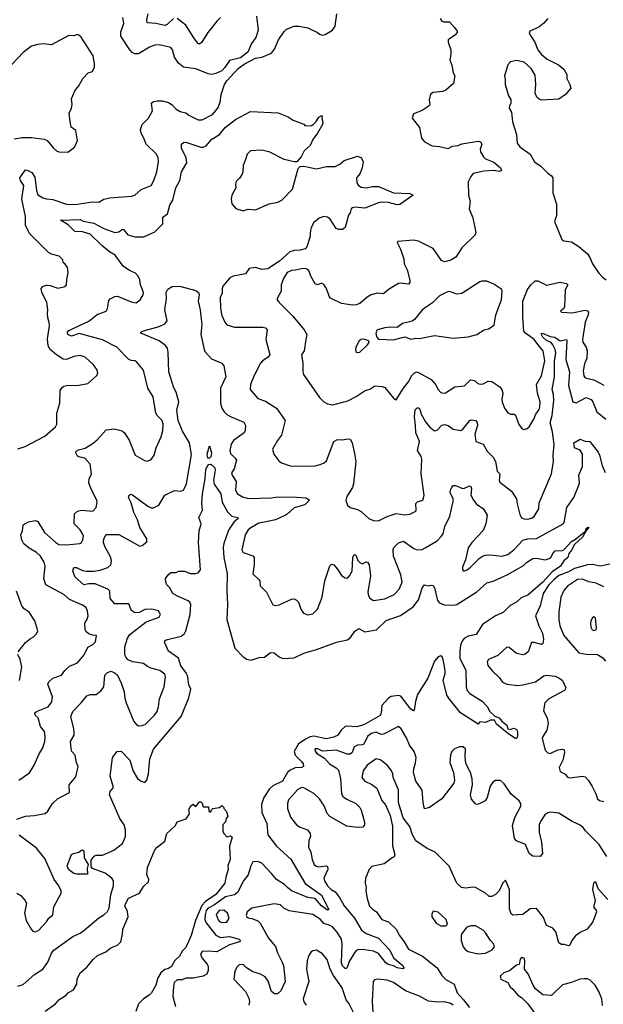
# Model space of a CAD drawing. Extents: x 2293139 to 2515392, y 824115 to 1006937.
# Tile 220 of 256: x 2345239 to 2349932, y 960392 to 968307. Entities that reach past the tile are written whole.
import ezdxf

# ---------------------------------------------------------------- set-up
doc = ezdxf.new("R2010")
doc.units = 0

msp = doc.modelspace()

# ---------------------------------------------------------------- linework, layer by layer
at = {"layer": '0CON10XD'}
for points in [[(2345225, 964856.7), (2345283.3, 964875), (2345442, 964958), (2345527.3, 965032.7), (2345536.7, 965055), (2345538.7, 965145), (2345561.2, 965225), (2345565.6, 965325), (2345580.8, 965349.2), (2345595, 965361.4), (2345615, 965367.5), (2345715, 965370), (2345787.1, 965382.9), (2345856.7, 965445), (2345866.1, 965463.9), (2345861.2, 965491.2), (2345830.8, 965535), (2345765, 965593.1), (2345725, 965606.7), (2345675, 965598.2), (2345615, 965576.5), (2345587.8, 965577.8), (2345535, 965612.5), (2345485, 965656.5), (2345466.9, 965685), (2345461.5, 965741.5), (2345478.2, 965845), (2345475, 965872.5), (2345465, 965910), (2345461.4, 965945), (2345465.8, 965975), (2345456.2, 966035), (2345416.7, 966115), (2345412.5, 966145), (2345426.4, 966163.6), (2345457.7, 966172.3), (2345485, 966170), (2345545, 966148.1), (2345605, 966161.2), (2345616, 966175), (2345616.7, 966215), (2345630, 966275), (2345622.5, 966315), (2345605, 966342.5), (2345587.5, 966355), (2345585, 966377.5), (2345557.5, 966405), (2345495, 966422), (2345471.2, 966435), (2345317.2, 966587.2), (2345285.8, 966655), (2345284.4, 966725), (2345255.2, 966865), (2345272.3, 966975), (2345244.5, 967015), (2345240, 967035), (2345285, 967098.7), (2345298.4, 967098.4), (2345337.7, 967077.7), (2345360.3, 967040.3), (2345373.8, 966936.2), (2345382, 966902), (2345425, 966874.5), (2345455, 966865.6), (2345505, 966861.9), (2345615, 966824.4), (2345685, 966821.8), (2345825, 966841.5), (2345875, 966840.6), (2345915, 966863.1), (2345965, 966875.6), (2346139.2, 966889.2), (2346165, 966897.5), (2346215, 966942.2), (2346295, 966974.2), (2346316.9, 967015), (2346341.4, 967085), (2346354.1, 967165.9), (2346352.5, 967195), (2346339.2, 967225), (2346255.6, 967305), (2346238.2, 967355), (2346215.5, 967395), (2346211.5, 967425), (2346224.7, 967465.3), (2346275, 967515.7), (2346305.6, 967575), (2346299.6, 967635), (2346315, 967648.2), (2346343.2, 967653.2), (2346385, 967654.3), (2346435, 967640), (2346465, 967621.2), (2346498.3, 967588.3), (2346530, 967570), (2346575, 967558.8), (2346598.8, 967538.8), (2346675, 967502.5), (2346705, 967500.8), (2346788.6, 967545), (2346833.5, 967595), (2346851.2, 967645), (2346859.5, 967705), (2346884.6, 967785.4), (2346903.9, 967816.1), (2346996.9, 967913.1), (2347045, 967950), (2347135, 967996.2), (2347185, 968006), (2347265, 968038), (2347289.1, 968070.9), (2347318.8, 968145), (2347365, 968211.9), (2347385, 968229.5), (2347445, 968255.5), (2347485, 968255.5), (2347555, 968241.4), (2347633.3, 968205), (2347650.9, 968190.9), (2347675, 968182), (2347695, 968188), (2347755, 968221.2), (2347776.2, 968255), (2347790, 968355)], [(2346475, 968316.9), (2346425, 968267.1), (2346405, 968260), (2346335, 968277.1), (2346270.3, 968280.3), (2346264.3, 968285), (2346261.9, 968305), (2346273.1, 968355)], [(2347143.1, 968335), (2347156.3, 968223.7), (2347137.8, 968162.2), (2347104, 968115), (2347074, 968045), (2347015, 968000.8), (2346925, 967978.8), (2346887.9, 967922.1), (2346863.3, 967896.7), (2346816.9, 967873.1), (2346785, 967867.3), (2346755, 967872.7), (2346655, 967912.5), (2346557.5, 967925), (2346515, 967958.2), (2346484.8, 968004.8), (2346468.9, 968065), (2346455, 968082.5), (2346363.7, 968103.7), (2346325, 968101.8), (2346283.7, 968086.3), (2346195, 968032.7), (2346165, 968033.5), (2346143.6, 968043.6), (2346123.5, 968065), (2346052.2, 968175), (2346050.9, 968209.1), (2346076.4, 968275), (2346067.5, 968325)], [(2346855, 968323.8), (2346824.4, 968295.6), (2346776.9, 968233.1), (2346750.8, 968205), (2346703.8, 968125), (2346685, 968108.8), (2346673.8, 968115), (2346643.7, 968153.7), (2346575, 968263.1), (2346505, 968315.5)], [(2348621.2, 968315), (2348633.8, 968295), (2348648.3, 968288.3), (2348695, 968288.6), (2348736.2, 968245), (2348755.5, 968215.5), (2348756.9, 968203.1), (2348738.6, 968181.4), (2348683.3, 968145), (2348683.8, 968125), (2348706.2, 968065), (2348707, 968027), (2348696.7, 967985), (2348715, 967940), (2348725, 967880), (2348737.5, 967855), (2348726.7, 967795), (2348665, 967740), (2348641.7, 967728.3), (2348565, 967721.2), (2348542, 967708), (2348533, 967663), (2348537.5, 967625), (2348532.5, 967615), (2348475, 967576.7), (2348405, 967550), (2348393.8, 967515), (2348455, 967438.8), (2348470, 967355), (2348495, 967323.8), (2348555, 967294), (2348615, 967287.5), (2348685, 967270), (2348720.6, 967289.4), (2348765, 967295.6), (2348795, 967308.2), (2348925, 967330), (2348943.3, 967325), (2348954, 967305), (2348942.9, 967265), (2348945.8, 967245), (2348967.5, 967205), (2348985, 967189.4), (2349051.2, 967161.2), (2349105.4, 967115.4), (2349113.8, 967095), (2349095, 967087.1), (2349055, 967094), (2348971.4, 967088.6), (2348885, 967069.1), (2348865.5, 967045), (2348845.6, 967004.4), (2348848.6, 966895), (2348862, 966845), (2348853.8, 966785), (2348884, 966715), (2348906.2, 966595), (2348902.3, 966577.7), (2348795, 966473.3), (2348745, 966398.8), (2348705.5, 966374.5), (2348655, 966360.8), (2348630.9, 966370.9), (2348565, 966468), (2348446.6, 966526.6), (2348405, 966534), (2348280, 966525), (2348273.3, 966515), (2348302.3, 966462.3), (2348327.5, 966385), (2348330.8, 966345), (2348355.8, 966295), (2348375.9, 966214.1), (2348375.8, 966194.2), (2348365, 966181.2), (2348301.1, 966188.9), (2348284.5, 966185.5), (2348205, 966138.8), (2348165, 966103.8), (2348115, 966109.4), (2348065.4, 966094.6), (2348032.4, 966077.6), (2347974.3, 966025), (2347945.7, 966014.3), (2347915, 966011.8), (2347825.7, 966025.7), (2347739.5, 966069.5), (2347726.9, 966085), (2347705.7, 966145.7), (2347685, 966177.5), (2347665, 966190), (2347635, 966176), (2347615, 966184), (2347580.8, 966245), (2347568, 966285), (2347555, 966298.6), (2347535, 966305.6), (2347505.6, 966304.4), (2347458, 966292), (2347425, 966291.9), (2347388.8, 966275), (2347359.4, 966225), (2347342.5, 966175), (2347342, 966125), (2347310, 966065), (2347310, 966055), (2347322.5, 966035), (2347434.4, 965924.4), (2347525.6, 965815), (2347548.6, 965775), (2347540.8, 965735), (2347526.7, 965645), (2347506, 965614), (2347517.1, 965545), (2347515.8, 965475.8), (2347520.8, 965455), (2347650.9, 965270.9), (2347685.8, 965235.8), (2347715, 965218.8), (2347758.3, 965211.7), (2347876.4, 965243.6), (2347945, 965278), (2348017.5, 965325), (2348055, 965336.7), (2348095, 965363.3), (2348155, 965358.6), (2348175, 965350.6), (2348245, 965263.8), (2348265, 965250), (2348324.2, 965345.8), (2348364.4, 965395), (2348392.4, 965447.6), (2348415, 965467.8), (2348435, 965475.5), (2348547.8, 965415), (2348583.3, 965375), (2348603.8, 965333.8), (2348625, 965311.2), (2348645, 965304), (2348662.3, 965307.7), (2348737.5, 965355), (2348815, 965364.2), (2348865, 965412), (2348895, 965406.2), (2348923, 965383), (2348945, 965375.8), (2348965, 965379.2), (2349005, 965401.4), (2349035, 965399.2), (2349099.2, 965355), (2349115.4, 965335.4), (2349123.6, 965305), (2349116.9, 965255), (2349120, 965235), (2349138.8, 965185), (2349165, 965147.5), (2349185, 965136.7), (2349215, 965136.7), (2349225, 965127.5), (2349252.8, 965052.8), (2349278.3, 965018.3), (2349295, 965012.5), (2349320.3, 965019.7), (2349336.6, 965033.4), (2349374.4, 965095), (2349388.6, 965135), (2349415, 965173.8), (2349421.5, 965195), (2349424.5, 965235), (2349403.3, 965303.3), (2349396.1, 965373.9), (2349435.9, 965445), (2349461.5, 965565), (2349448.2, 965645), (2349404.2, 965695), (2349375, 965737.1), (2349305.7, 965785.7), (2349294.2, 965804.2), (2349285.2, 965914.8), (2349286.2, 966045), (2349323.4, 966136.6), (2349349.4, 966175), (2349385, 966208.8), (2349405, 966208.6), (2349475, 966172.4), (2349585, 966196.9), (2349636.6, 966186.6), (2349647.5, 966175), (2349625.7, 966135), (2349619.1, 966000.9), (2349614.2, 965985.8), (2349587.5, 965965), (2349597, 965957), (2349685, 965951.5), (2349782.4, 965972.4), (2349805, 965966), (2349812.5, 965955), (2349810.6, 965935), (2349786.9, 965875), (2349765.5, 965735), (2349767.3, 965715), (2349794.2, 965674.2), (2349801.8, 965645), (2349799.2, 965585), (2349781.5, 965541.5)], [(2349486, 968315), (2349455, 968278), (2349414.4, 968245.6), (2349342.5, 968215), (2349336.7, 968195), (2349381.2, 968125), (2349406.2, 968065), (2349435, 968026.7), (2349480.3, 967990.3), (2349572.5, 967945), (2349615, 967910), (2349637.5, 967865), (2349640, 967835), (2349663.3, 967785), (2349670, 967755), (2349627.5, 967705), (2349575, 967667.5), (2349435, 967660), (2349415, 967666.7), (2349396.2, 967685), (2349383.8, 967715), (2349388.8, 967785), (2349385, 967860), (2349351.2, 967915), (2349295, 967966.2), (2349235, 967978.8), (2349185, 967968), (2349165, 967942.5), (2349136.2, 967855), (2349143.8, 967825), (2349143.8, 967785), (2349170, 967695), (2349188.8, 967665), (2349188, 967632)], [(2345625, 967242.5), (2345679.3, 967280.7), (2345702.5, 967335), (2345690, 967415), (2345651.7, 967441.7), (2345644, 967485), (2345637.5, 967555), (2345655.8, 967595), (2345660.8, 967625), (2345655, 967670), (2345683.3, 967735), (2345713.3, 967775), (2345745.7, 967834.3), (2345789.3, 967880.7), (2345825, 967890), (2345840.8, 967925), (2345841.4, 967955), (2345828.6, 968015), (2345733.8, 968165), (2345715, 968183.3), (2345703, 968187), (2345673, 968177), (2345635, 968178.8), (2345495.5, 968104.5), (2345431.7, 968111.7), (2345385, 968107.5), (2345335, 968094.4), (2345268.1, 968041.9), (2345136.8, 967903.2)], [(2349188, 967632), (2349176.7, 967615), (2349173.8, 967595), (2349193.8, 967563.8), (2349202.9, 967485), (2349234.3, 967384.3), (2349240, 967315), (2349262, 967285), (2349345, 967225.6), (2349380, 967165), (2349429.6, 967129.6), (2349485, 967072.5), (2349515, 967052), (2349525.5, 967035.5), (2349526, 966915), (2349556.2, 966825), (2349556.1, 966733.9), (2349538.8, 966685), (2349599.5, 966539.5), (2349615, 966528), (2349675, 966520), (2349734.1, 966484.1), (2349805, 966424.2), (2349825, 966396.2), (2349845.6, 966345), (2349895, 966269.2), (2349925, 966235.7), (2349955, 966215.7)], [(2346784.5, 967345), (2346845, 967383.6), (2346889.9, 967440.1), (2346975, 967504.5), (2347095, 967568.8), (2347318, 967558), (2347397, 967527), (2347438, 967498), (2347525, 967467.5), (2347535, 967452.5), (2347585, 967457.5), (2347600, 967465), (2347623, 967487), (2347645, 967522.5), (2347667.5, 967537.5), (2347672.5, 967525), (2347667.5, 967512.5), (2347676.4, 967483.6), (2347673.3, 967465), (2347634.2, 967395), (2347595, 967343.8), (2347574.4, 967295), (2347527.2, 967252.8), (2347501.2, 967205), (2347466.7, 967163.3), (2347445, 967163.3), (2347365, 967184), (2347244.4, 967244.4), (2347183.2, 967256.8), (2347095, 967252.9), (2347067.5, 967225), (2347054.1, 967184.1), (2347036, 967135), (2347034.2, 967085), (2347027.5, 967065), (2347007.3, 967032.7), (2346980, 967005), (2346973.3, 966985), (2346976.7, 966955), (2346944.1, 966895.9), (2346940, 966865), (2346945, 966827.5), (2346978.3, 966788.3), (2347035, 966771.2), (2347075, 966783.8), (2347135, 966778.1), (2347245, 966825.5), (2347315, 966840.5), (2347348, 966855), (2347433.8, 966945), (2347478.3, 967111.7), (2347493.6, 967126.4), (2347525, 967128.6), (2347625, 967108.9), (2347705, 967126.9), (2347775, 967125.8), (2347814.3, 967145.7), (2347847.5, 967175), (2347955, 967210), (2347986.4, 967196.4), (2348000, 967165), (2347992.5, 967115), (2347977, 967073), (2347965, 967057.5), (2347947.5, 967035), (2347950, 966995), (2347962.5, 966975), (2347985, 966959.2), (2348024.2, 966955.8), (2348075, 966967.1), (2348125, 966964.5), (2348243.6, 966913.6), (2348375, 966909.2), (2348402.5, 966895), (2348295, 966820), (2348275, 966817.9), (2348203.7, 966836.3), (2348151.1, 966838.9), (2348125, 966834.3), (2348015, 966791.5), (2347935, 966800), (2347914.4, 966795.6), (2347903.8, 966785), (2347896.7, 966755), (2347882.5, 966735), (2347856.2, 966635), (2347835, 966621.2), (2347805, 966620.6), (2347785, 966628.9), (2347735, 966704.3), (2347715, 966718.1), (2347685, 966724.3), (2347647.6, 966712.4), (2347604.6, 966675.4), (2347583.4, 966636.6), (2347576.2, 966613.8), (2347573.1, 966555), (2347547.9, 966482.1), (2347535, 966464.3), (2347495, 966453.3), (2347445, 966452.5), (2347409.9, 966440.1), (2347329.1, 966365), (2347235, 966304.2), (2347187.4, 966297.4), (2347135, 966315.3), (2347085, 966306.4), (2347056, 966265), (2346955, 966244.6), (2346928.1, 966231.9), (2346873.5, 966165), (2346866.7, 966145), (2346866.7, 966105), (2346850, 966075), (2346853.1, 965985), (2346865, 965930), (2346889.2, 965875), (2346905, 965853.8), (2346965, 965834.4), (2347195, 965835.5), (2347215, 965829.2), (2347228, 965815), (2347218.2, 965735), (2347250.6, 965615), (2347235.8, 965595), (2347190.6, 965565), (2347174.1, 965545.9), (2347125, 965446.7), (2347096, 965375), (2347091.2, 965335), (2347152.7, 965262.7), (2347215, 965240), (2347303.8, 965183.8), (2347374.2, 965085), (2347343.9, 964966.1), (2347312.5, 964925), (2347272.5, 964855), (2347282.5, 964815), (2347321.7, 964761.7), (2347344.4, 964744.4), (2347415, 964720.8), (2347605, 964718.1), (2347655, 964731.9), (2347686.2, 964745), (2347705, 964762), (2347764.5, 964915), (2347795, 964933.3), (2347835, 964928.5), (2347875, 964937.5), (2347895.7, 964935.7), (2347912, 964905), (2347930.9, 964820.9), (2347943.3, 964755), (2347924.4, 964575), (2347915, 964546.2), (2347868.6, 964475), (2347861.4, 964441.4), (2347874.4, 964404.4), (2347895.8, 964385.8), (2347955, 964369.4), (2347985, 964352.9), (2348047, 964297), (2348085, 964280), (2348125, 964279.2), (2348195, 964314.4), (2348265, 964337.5), (2348335, 964325.6), (2348375, 964331.4), (2348423.3, 964355), (2348427.5, 964365), (2348423.6, 964416.4), (2348438.6, 964431.4), (2348480, 964445), (2348492.7, 964485), (2348468.2, 964655), (2348472.1, 964775), (2348467.1, 964795), (2348438.2, 964845), (2348452.7, 964915), (2348435, 964962.2), (2348424.1, 964985), (2348422.9, 965045), (2348412.4, 965115), (2348419.7, 965170.3), (2348435, 965188), (2348445, 965188), (2348456.4, 965176.4), (2348467.8, 965135), (2348502.5, 965075), (2348535, 965033.1), (2348575, 965002.5), (2348595, 965006.2), (2348633.1, 965046.9), (2348655, 965053.1), (2348685, 965044.4), (2348725, 965014.5), (2348785, 965003.5), (2348805, 965016.9), (2348859.2, 965085), (2348875, 965091.1), (2348905, 965084), (2348917.5, 965067.5), (2348920.5, 965045), (2348899.6, 964975), (2348907.3, 964917.3), (2348965.4, 964895.4), (2348997.6, 964837.6), (2349045, 964791.4), (2349065.4, 964755), (2349078.9, 964678.9), (2349099.2, 964655), (2349094.3, 964605), (2349098.8, 964588.8), (2349195, 964515.8), (2349234, 964455), (2349240, 964415), (2349259.5, 964329.5), (2349272.9, 964302.9), (2349295, 964294), (2349325, 964292.5), (2349355, 964300), (2349375, 964313.8), (2349414.3, 964375), (2349415.6, 964424.4), (2349514.5, 964655.5), (2349531.1, 964755), (2349528.5, 964805), (2349536.9, 964893.1), (2349524, 964995), (2349504.2, 965065), (2349520.3, 965125), (2349535.2, 965245), (2349532.1, 965295), (2349520, 965335), (2349540.7, 965435), (2349540.2, 965565), (2349549.5, 965625), (2349545.2, 965655.2), (2349525.8, 965694.2), (2349511.5, 965711.5), (2349475, 965728.2), (2349445, 965754.6), (2349434.6, 965775.4), (2349435.9, 965784.1), (2349443.2, 965786.8), (2349505, 965760.9), (2349542.5, 965755), (2349585, 965726.2), (2349635, 965735.6), (2349638.5, 965728.5), (2349629.6, 965575), (2349659.3, 965475), (2349651, 965365), (2349687.5, 965235), (2349715, 965225.6), (2349795, 965270.5), (2349835, 965254.4), (2349848.5, 965235), (2349879.5, 965155), (2349951.5, 965095)], [(2345195, 967348.8), (2345259.5, 967360.5), (2345335, 967360), (2345435, 967345.8), (2345460, 967335), (2345507.3, 967277.3), (2345535, 967253.8), (2345555, 967243.8), (2345625, 967242.5)], [(2345233.3, 962195), (2345318.3, 962251.7), (2345355.3, 962314.7), (2345395.4, 962404.6), (2345422.2, 962447.8), (2345440, 962505), (2345444.5, 962545), (2345437.1, 962585), (2345405, 962625.8), (2345387.9, 962695), (2345364.2, 962715), (2345361.4, 962735), (2345373.3, 962746.7), (2345468, 962782), (2345496.6, 962823.4), (2345502, 962865), (2345464, 962965), (2345473.8, 962985), (2345506.7, 963015), (2345575, 963038), (2345602.5, 963075), (2345640.3, 963109.7), (2345705, 963136.7), (2345758.7, 963201.3), (2345786.5, 963263.5), (2345826.7, 963285), (2345848.8, 963305), (2345856.4, 963356.4), (2345825, 963358.8), (2345795, 963370.8), (2345774.2, 963385), (2345764.5, 963404.5), (2345763.3, 963455), (2345782.6, 963487.4), (2345789.4, 963515), (2345785, 963552.5), (2345772.6, 963582.6), (2345745, 963601.1), (2345640, 963645), (2345595, 963685.6), (2345450, 963765), (2345431.8, 963815), (2345443.8, 963915), (2345434.7, 963945), (2345405, 963994.5), (2345375, 964023.1), (2345315, 964057.9), (2345273.5, 964093.5), (2345256.9, 964125), (2345248.8, 964165), (2345261.2, 964198.8), (2345266.7, 964245), (2345309.1, 964270.9), (2345365, 964281.1), (2345385, 964272), (2345438.9, 964185), (2345529.2, 964105), (2345555, 964088.9), (2345615, 964085.5), (2345723, 964097), (2345735.5, 964104.5), (2345745.8, 964125), (2345751.9, 964155), (2345744.4, 964175), (2345725.4, 964205.4), (2345675.7, 964255), (2345680, 964335), (2345705, 964355.7), (2345735, 964364.2), (2345827.5, 964355), (2345853.8, 964385), (2345862, 964425), (2345859.2, 964445), (2345813.7, 964533.7), (2345795.6, 964585), (2345798.2, 964615), (2345816.9, 964655), (2345806.5, 964735), (2345762.8, 964782.8), (2345725, 964788.9), (2345705, 964799.2), (2345690, 964825), (2345692.6, 964837.4), (2345710.5, 964849.5), (2345766.4, 964863.6), (2345821.4, 964898.6), (2345860.9, 964929.1), (2345935, 965008.8), (2345998.8, 965018.8), (2346061.7, 965001.7), (2346082, 964985), (2346118, 964928), (2346167.3, 964807.3), (2346242.7, 964762.7), (2346265, 964758.8), (2346285, 964766.7), (2346301.7, 964778.3), (2346320, 964805), (2346337.5, 964865), (2346377.6, 964952.4), (2346390, 965005), (2346392.2, 965055), (2346385.4, 965085.4), (2346345, 965125.7), (2346335, 965143.8), (2346313.3, 965275), (2346268.9, 965345), (2346235, 965490), (2346181.2, 965555), (2346165, 965565.7), (2346135, 965568.5), (2346115, 965578.2), (2346020.8, 965675), (2345905, 965733.5), (2345716.6, 965783.4), (2345655, 965763.3), (2345626.2, 965775), (2345622.2, 965795), (2345635, 965807.8), (2345795, 965883.5), (2345862.2, 965937.8), (2345935.5, 965964.5), (2345946, 965985), (2345955, 966050), (2345967.5, 966062.5), (2346005, 966080.6), (2346025, 966083.3), (2346135, 966039.2), (2346175, 966030.8), (2346208, 966055), (2346230.8, 966095), (2346234.2, 966115), (2346210, 966175), (2346204.3, 966215), (2346192, 966245), (2346169.2, 966269.2), (2346120.6, 966290.6), (2346070.6, 966325), (2346005.7, 966415), (2345961.6, 966441.6), (2345900.5, 966490.5), (2345805, 966581.6), (2345745, 966602.7), (2345683.6, 966603.6), (2345628.2, 966658.2), (2345566, 966695), (2345725, 966701.4), (2345748.1, 966688.1), (2345835, 966670.9), (2345915, 966626.9), (2346004.2, 966595.8), (2346035, 966601.4), (2346065, 966622.5), (2346075, 966619.2), (2346107.3, 966577.3), (2346165, 966560), (2346238.3, 966561.7), (2346325, 966600.4), (2346390.5, 966665), (2346390, 966720), (2346426.4, 966745), (2346446.4, 966815), (2346470.4, 966855), (2346494.5, 966955), (2346526.7, 967015), (2346539.6, 967085), (2346582.9, 967155), (2346578.8, 967195), (2346539.2, 967275), (2346540, 967305), (2346555, 967318.6), (2346575, 967321.4), (2346695, 967283.2), (2346715, 967282.1), (2346737.1, 967292.9), (2346784.5, 967345)], [(2348245, 965734), (2348335, 965756.2), (2348385, 965738.8), (2348424, 965746), (2348455, 965744.2), (2348575, 965769.2), (2348725, 965746), (2348845, 965756.2), (2348915, 965776.7), (2348975, 965812.5), (2349008.3, 965821.7), (2349055, 965852.5), (2349068, 965935), (2349112, 966055), (2349120, 966125), (2349115, 966137.5), (2349050.5, 966180.5), (2348995, 966203.8), (2348955, 966205.8), (2348939.7, 966200.3), (2348795.3, 966104.7), (2348755, 966100.4), (2348695, 966121.4), (2348673.2, 966116.8), (2348614.2, 966085.8), (2348559.1, 966030.9), (2348495, 965988), (2348471.7, 965968.3), (2348415, 965896.7), (2348395.9, 965884.1), (2348316.1, 965863.9), (2348275, 965833.3), (2348215, 965836.2), (2348175, 965830.8), (2348117.5, 965815), (2348107.5, 965805), (2348102.5, 965785), (2348110, 965755), (2348125, 965740), (2348245, 965734)], [(2345775, 963873.1), (2345835, 963873.9), (2345885, 963882.9), (2345946.4, 963903.6), (2345970.9, 963925), (2345977.1, 963955), (2345971.8, 963985), (2345922.7, 964072.7), (2345912.1, 964105), (2345914.5, 964135), (2345935, 964169.2), (2346035, 964167.8), (2346205, 964076), (2346225, 964080), (2346260.7, 964109.3), (2346260, 964135), (2346204.5, 964225), (2346187, 964287), (2346158.1, 964345), (2346135, 964422.5), (2346114, 964465), (2346118.8, 964485), (2346135, 964492), (2346145, 964487.1), (2346269.2, 964395), (2346295, 964382.7), (2346315, 964383.8), (2346357, 964403), (2346406, 964484), (2346483, 964523), (2346535, 964517.8), (2346555, 964524.4), (2346581.4, 964575), (2346619.7, 964810.3), (2346603.6, 964905), (2346549.3, 964999.3), (2346514, 965085), (2346502.6, 965167.4), (2346518.2, 965235), (2346497.5, 965312.5), (2346478.1, 965348.1), (2346438.2, 965475), (2346433.5, 965635), (2346427.8, 965665), (2346409.5, 965689.5), (2346359.2, 965725), (2346213.6, 965786.4), (2346213.3, 965795), (2346233.3, 965805), (2346360, 965840), (2346407.3, 965862.7), (2346424.4, 965885), (2346405.6, 965975), (2346419.1, 966065), (2346416.7, 966115), (2346429.1, 966140.9), (2346465, 966162), (2346525, 966165.2), (2346655, 966130.7), (2346677.7, 966115), (2346681.9, 966095), (2346674.7, 966044.7), (2346690.4, 965975), (2346703.2, 965855), (2346696.3, 965775), (2346721.1, 965655), (2346728.7, 965638.7), (2346781.4, 965581.4), (2346863.3, 965545), (2346880, 965525), (2346897.8, 965435), (2346853.6, 965345), (2346853.8, 965225), (2346864.6, 965185), (2346883.6, 965153.6), (2346905, 965133.5), (2346939.2, 965115), (2347042, 965072), (2347055.5, 965045.5), (2347053.3, 965005), (2347044.6, 964985.4), (2346957.1, 964925), (2346939.5, 964895), (2346927.8, 964845), (2346935, 964820), (2346972.4, 964782.4), (2346981.4, 964765), (2346964, 964696), (2346942, 964665), (2346946.2, 964645), (2346978.5, 964595), (2346974.6, 964525), (2346990, 964495), (2347030, 964470), (2347075, 964457.9), (2347265, 964462.1), (2347315, 964470.4), (2347465, 964469.2), (2347543.1, 964463.1), (2347568.8, 964445), (2347531.8, 964408.2), (2347445.8, 964384.2), (2347388.5, 964331.5), (2347365, 964317.3), (2347294.8, 964285.2), (2347208.4, 964268.4), (2347161.5, 964258.5), (2347096.8, 964223.2), (2347075.5, 964205), (2347051.5, 964165), (2347026.2, 964045), (2347035, 964024.2), (2347115, 963996), (2347123.8, 963985), (2347124.4, 963925), (2347112.7, 963852.7), (2347164.1, 963804.1), (2347170, 963795), (2347171.4, 963755), (2347222.9, 963705), (2347274.2, 963604.2), (2347295, 963598), (2347325.7, 963604.3), (2347425, 963648), (2347445, 963651.2), (2347465, 963642), (2347480.8, 963625), (2347499.3, 963569.3), (2347520, 963535), (2347555.9, 963524.1), (2347595, 963531.2), (2347632.4, 963567.6), (2347670, 963665), (2347693.8, 963796.2), (2347732.7, 963917.3), (2347745, 963930), (2347765, 963923.8), (2347795, 963890), (2347827.9, 963837.9), (2347855, 963819.2), (2347875, 963818.8), (2347892, 963835), (2347911.4, 963875), (2347918.8, 963985), (2347925, 964002.5), (2347935, 964007.5), (2347945.8, 963995.8), (2347958.6, 963958.6), (2347974, 963944), (2347996.8, 963933.2), (2348025, 963950), (2348035, 963946.7), (2348049.4, 963925), (2348059.4, 963835), (2348039.5, 963705), (2348044.4, 963675), (2348055, 963656), (2348085, 963638.6), (2348175, 963650.6), (2348250, 963685), (2348291.7, 963728.3), (2348315.6, 963785), (2348303.3, 963845), (2348245.5, 963995), (2348242.5, 964045), (2348247.5, 964065), (2348285, 964101.9), (2348325, 964114.2), (2348407.2, 964057.2), (2348435, 964044.4), (2348475, 964046.7), (2348499.4, 964060.6), (2348595, 964118.6), (2348631.4, 964155), (2348643.1, 964175), (2348657.2, 964232.8), (2348698.8, 964315), (2348725.6, 964435), (2348725.4, 964455.4), (2348700, 964505), (2348702, 964525), (2348715, 964550), (2348725, 964562.5), (2348743, 964563), (2348795, 964540), (2348811.7, 964538.3), (2348855, 964560), (2348865.7, 964555.7), (2348872.9, 964535), (2348867.1, 964485), (2348886.9, 964445), (2348915, 964408.6), (2348967.2, 964377.2), (2348998.1, 964325), (2348986.4, 964255), (2348965, 964200), (2348874.8, 964105.2), (2348845, 964062.5), (2348823.1, 963965), (2348800.8, 963905), (2348800, 963885), (2348805, 963877.5), (2348815, 963876.7), (2348836.7, 963885), (2348865, 963906), (2348933.9, 963976.1), (2348965, 963996.7), (2348985, 964002.2), (2349025, 964004.5), (2349115, 963995.4), (2349165, 964008.2), (2349211.5, 964045), (2349285, 964122.1), (2349325, 964133.3), (2349395, 964137.2), (2349610, 964255), (2349616.5, 964265), (2349638.1, 964385), (2349693.8, 964465), (2349736.2, 964565), (2349741.2, 964585), (2349735.6, 964644.4), (2349763.8, 964715), (2349765.7, 964815), (2349745, 964845.7), (2349700.8, 964865), (2349694.2, 964905), (2349745, 964935.7), (2349785, 964920), (2349825, 964916.9), (2349890.1, 964830.1), (2349902, 964805), (2349922.1, 964722.1), (2349946.6, 964666.6)], [(2347945, 965632.5), (2347975, 965633.8), (2348036.4, 965693.6), (2348050, 965715), (2348046.4, 965726.4), (2348005, 965740), (2347985, 965736.7), (2347970, 965725), (2347942.5, 965675), (2347940, 965655), (2347945, 965632.5)], [(2349781.5, 965541.5), (2349769.6, 965485), (2349774.4, 965444.4), (2349785, 965428), (2349855, 965412.9), (2349935, 965370)], [(2346765, 964781.2), (2346753, 964783), (2346745.6, 964815), (2346765, 964880), (2346780, 964825), (2346776.9, 964793.1), (2346765, 964781.2)], [(2345225, 960537.1), (2345268, 960552), (2345357, 960633), (2345425.3, 960674.7), (2345465, 960732), (2345495.8, 960804.2), (2345512.9, 960827.1), (2345665, 960938.1), (2345725.4, 960964.6), (2345755, 960984.4), (2345875, 961088.5), (2345915, 961110.5), (2345945, 961137.8), (2345958.1, 961165), (2345973.1, 961275), (2345992.7, 961345), (2345993.6, 961385), (2345980.6, 961405), (2345925.2, 961445.2), (2345825, 961483.2), (2345815, 961496.7), (2345815, 961550), (2345838.1, 961581.9), (2345855, 961590.8), (2345905, 961592.2), (2345995, 961631.4), (2346065, 961684.2), (2346089.7, 961740.3), (2346090, 961795), (2346079.1, 961835), (2346045, 961885.8), (2345962.1, 962075), (2345966.6, 962103.4), (2345994.2, 962135), (2345966.9, 962225), (2345985.7, 962374.3), (2345992.1, 962387.9), (2346022.5, 962425), (2346055.6, 962425.6), (2346124.3, 962355), (2346151.8, 962265), (2346185, 962207.5), (2346215, 962186.7), (2346245, 962175.8), (2346261.9, 962195), (2346275.4, 962245), (2346285.4, 962364.6), (2346315, 962442.5), (2346538.6, 962705), (2346599.2, 962855), (2346614, 962925), (2346600.2, 962960.2), (2346591.2, 963025), (2346576.4, 963056.4), (2346534, 963114), (2346514.7, 963174.7), (2346435, 963230), (2346403.9, 963303.9), (2346406.7, 963315), (2346417.7, 963322.3), (2346537.7, 963352.3), (2346565, 963373.1), (2346575.2, 963394.8), (2346609, 963525), (2346615.8, 963605), (2346607.1, 963625), (2346595, 963635.3), (2346508.3, 963671.7), (2346470.6, 963695), (2346443.1, 963743.1), (2346422, 963765), (2346414, 963785), (2346412.5, 963815), (2346432.5, 963845), (2346455, 963863.3), (2346496.1, 963863.9), (2346515, 963872.5), (2346565, 963872.5), (2346610, 963855), (2346655, 963854), (2346675, 963859.2), (2346692.2, 963885), (2346675.5, 964105), (2346682.8, 964197.2), (2346699.5, 964255), (2346680, 964305), (2346707.8, 964365), (2346703.8, 964423.8), (2346709.2, 964495), (2346730, 964615), (2346735, 964690), (2346746.2, 964715), (2346759.3, 964730.7), (2346775, 964733.3), (2346807.5, 964705), (2346810, 964685), (2346797.8, 964605), (2346802.1, 964572.1), (2346856.5, 964495), (2346868, 964428), (2346910.4, 964350.4), (2346945, 964317.1), (2346994.1, 964304.1), (2346994.3, 964295), (2346961.6, 964268.4), (2346917.4, 964202.6), (2346879.6, 964095), (2346875.4, 964065), (2346881.3, 963985), (2346907.1, 963855), (2346903.6, 963715), (2346910.4, 963605), (2346905.6, 963485), (2346968.6, 963255), (2347035, 963184.2), (2347065, 963167.5), (2347099.5, 963159.5), (2347165, 963180), (2347206.5, 963183.5), (2347255, 963221.2), (2347285, 963216.2), (2347325, 963184), (2347355, 963172.9), (2347446.1, 963176.1), (2347525, 963215.6), (2347625, 963244.4), (2347786.4, 963303.6), (2347875, 963322.5), (2347899.3, 963340.7), (2347935, 963392), (2347965, 963414), (2348015, 963387.5), (2348106.9, 963403.1), (2348185, 963478.5), (2348301.3, 963518.7), (2348403.8, 963586.2), (2348446.5, 963643.5), (2348475, 963736.7), (2348495, 963763.3), (2348525, 963756.7), (2348545, 963762.5), (2348565, 963757.5), (2348575, 963740), (2348597.5, 963637.5), (2348617.4, 963617.4), (2348655, 963604), (2348725, 963600), (2348755, 963604.6), (2348915, 963707.3), (2348995, 963780.8), (2349045.4, 963794.6), (2349163, 963847), (2349290, 963920), (2349315, 963944), (2349365, 963975.6), (2349395, 963979.5), (2349465, 963965.8), (2349496.2, 963975), (2349513, 963987), (2349526, 964015), (2349545, 964036.7), (2349601.2, 964038.8), (2349613.9, 964046.1), (2349675, 964112), (2349709.2, 964130.8), (2349791.7, 964198.3), (2349795, 964216.2), (2349808, 964228), (2349816, 964225), (2349796.4, 964203.6), (2349765, 964148), (2349700.8, 964089.2), (2349676.9, 964043.1), (2349654.3, 964015), (2349645.6, 963984.4), (2349613.8, 963956.2), (2349586.6, 963913.4), (2349521.5, 963868.5), (2349446.7, 963785)], [(2349985, 963931.4), (2349907.1, 963912.9), (2349845, 963926.2), (2349804.7, 963924.7), (2349700.3, 963895), (2349652.5, 963867.5), (2349575, 963837.9), (2349535, 963805.2), (2349494.2, 963765), (2349448.1, 963695), (2349424.5, 963595), (2349387.8, 963515), (2349413.8, 963435), (2349443.5, 963375), (2349450.4, 963325), (2349445, 963291.2), (2349435, 963284.3), (2349375, 963301.5), (2349355, 963300.8), (2349328, 963225), (2349304.6, 963205.4), (2349285, 963200), (2349235, 963212.2), (2349175, 963261.2), (2349156.7, 963263.3), (2349083.4, 963196.6), (2349008.8, 963165), (2348997.1, 963145), (2349004.3, 963115), (2349040.6, 963070.6), (2349095, 963018), (2349121.7, 962981.7), (2349155, 962966.7), (2349245, 962954.6), (2349285, 962958.8), (2349385.8, 962984.2), (2349452.5, 963032.5), (2349475, 963037.1), (2349545, 963028.6), (2349575, 963017.5), (2349603.3, 962995), (2349631.2, 962935), (2349620, 962915), (2349495, 962848.2), (2349460.5, 962815), (2349450.6, 962755), (2349481.1, 962691.1), (2349488.8, 962655), (2349477.8, 962595), (2349445.6, 962545), (2349441.5, 962528.5), (2349465, 962436), (2349484.6, 962414.6), (2349505, 962406.9), (2349565, 962436.7), (2349605, 962444), (2349617.7, 962437.7), (2349620.8, 962415), (2349606.7, 962355), (2349575.8, 962295), (2349584.6, 962264.6), (2349625, 962241.4), (2349645, 962219.2), (2349662.6, 962212.6), (2349765, 962226.7), (2349785, 962220.8), (2349811.9, 962191.9), (2349842.8, 962142.8), (2349872, 962085), (2349885, 962042.5), (2349900.5, 962030.5), (2349935, 962023.3)], [(2345215, 961881.5), (2345285, 961905.5), (2345355, 961909.5), (2345445, 961926.2), (2345464.3, 961945.7), (2345503.6, 962006.4), (2345543.8, 962045), (2345638.8, 962095), (2345635.8, 962155), (2345690.7, 962219.3), (2345710, 962305), (2345696.1, 962336.1), (2345684.2, 962395), (2345658.6, 962425), (2345651.9, 962445), (2345648.6, 962505), (2345675.8, 962555), (2345677.1, 962575), (2345675.5, 962605.5), (2345650, 962705), (2345665, 962746), (2345733.8, 962815), (2345778.3, 962871.7), (2345805, 962882), (2345855, 962882.5), (2345895, 962914.4), (2345914.6, 962945), (2345922.4, 963037.6), (2345945, 963060), (2345975, 963069.5), (2346005.8, 963055), (2346025, 963038), (2346058.5, 962968.5), (2346078.8, 962905), (2346083.6, 962853.6), (2346094.7, 962814.7), (2346156.9, 962665), (2346175, 962642.9), (2346195, 962630.8), (2346225, 962632), (2346250, 962645), (2346322.5, 962715), (2346343.6, 962746.4), (2346355.5, 962784.5), (2346362.8, 962847.2), (2346400.6, 962945), (2346411.8, 963025), (2346406.7, 963046.7), (2346366.5, 963076.5), (2346293.4, 963093.4), (2346267.3, 963107.3), (2346235, 963130.8), (2346145, 963144.6), (2346112.4, 963162.4), (2346093.7, 963183.7), (2346085.4, 963205), (2346085.4, 963265), (2346104.7, 963335.3), (2346125, 963365.6), (2346255, 963465.6), (2346360, 963505), (2346370, 963525), (2346356.2, 963555), (2346301.7, 963568.3), (2346245, 963565.8), (2346198.8, 963541.2), (2346165, 963538), (2346135, 963560), (2346119.2, 963605), (2346111.7, 963611.7), (2346005, 963612), (2345965.4, 963655.4), (2345962.9, 963712.9), (2345948.7, 963728.7), (2345845, 963771.6), (2345795, 963773.2), (2345754.6, 963764.6), (2345685.5, 963825), (2345667.5, 963875), (2345675, 963903.3), (2345695, 963904), (2345745, 963880), (2345775, 963873.1)], [(2349446.7, 963785), (2349325, 963680.2), (2349270.7, 963659.3), (2349234.5, 963625), (2349182.4, 963597.6), (2349127.6, 963542.4), (2349065, 963514.7), (2348960, 963445), (2348908.6, 963365), (2348845, 963350), (2348815, 963336), (2348796.2, 963313.8), (2348783.2, 963275), (2348777.6, 963235), (2348779.4, 963175), (2348826.4, 963075), (2348829.5, 962945), (2348836.5, 962915), (2348859.9, 962889.9), (2348959, 962829), (2348998, 962785), (2349020, 962745), (2349059.5, 962709.5), (2349095, 962693.8), (2349116.8, 962666.8), (2349155, 962635.8), (2349165, 962606.2), (2349177.8, 962602.2), (2349215, 962612.9), (2349235, 962601.9), (2349241.2, 962585), (2349241.1, 962545), (2349235, 962529.2), (2349225, 962530), (2349173.1, 962563.1), (2349073.3, 962645), (2349056.2, 962676.2), (2349025, 962676.7), (2348985, 962658.6), (2348938.3, 962661.7), (2348925, 962644), (2348783.3, 962735), (2348695, 962844), (2348675, 962876.9), (2348645, 962997.5), (2348659.2, 963050.8), (2348659.2, 963075), (2348643.3, 963165), (2348635.3, 963185.3), (2348625, 963192.2), (2348605, 963184.5), (2348575, 963150.5), (2348519.7, 963015), (2348438.6, 962881.4), (2348420.8, 962825), (2348417.4, 962787.4), (2348412, 962758), (2348405, 962751.2), (2348385, 962764.3), (2348305, 962867.9), (2348284.1, 962874.1), (2348225, 962865.2), (2348205, 962853.6), (2348150, 962795), (2348146.7, 962735), (2348136.9, 962713.1), (2348005, 962637.5), (2347947.6, 962622.4), (2347875, 962629), (2347855.8, 962625), (2347824.6, 962595), (2347798.1, 962555), (2347765, 962538.4), (2347703, 962527), (2347605, 962547), (2347575, 962542.2), (2347543.4, 962526.6), (2347480.7, 962485), (2347446.9, 962425), (2347454.3, 962394.3), (2347505.5, 962345), (2347517.5, 962325), (2347520, 962305), (2347504.4, 962295.6), (2347455, 962293.1), (2347413.1, 962275), (2347393.6, 962255), (2347353.5, 962186.5), (2347275, 962149.1), (2347246.9, 962125), (2347202.5, 962055), (2347183, 961997), (2347186.4, 961935), (2347227.5, 961845), (2347233.6, 961755), (2347305, 961662.9), (2347418.3, 961558.3), (2347533.4, 961363.4), (2347665, 961270.7), (2347725.7, 961155), (2347715, 961150), (2347665, 961184), (2347615, 961243.8), (2347555, 961251.2), (2347425, 961304.7), (2347391.3, 961331.3), (2347368.1, 961355), (2347303.8, 961395), (2347265, 961444.6), (2347185, 961527.5), (2347155, 961540.7), (2347115, 961536.9), (2347096.5, 961505), (2347075.8, 961434.2), (2347039.1, 961385), (2346990.1, 961289.9), (2346965, 961272), (2346895, 961257.3), (2346805, 961192.8), (2346755, 961166.1), (2346738.4, 961145), (2346731.6, 961115), (2346729, 961075), (2346737.7, 961047.7), (2346817.5, 960947.5), (2346855, 960929.5), (2346925, 960938.4), (2347005, 960916.7), (2347014, 960905), (2347006.2, 960895), (2346925, 960869.3), (2346825.2, 960814.8), (2346758.5, 960818.5), (2346705, 960815.6), (2346692.5, 960795), (2346702.9, 960765), (2346745.4, 960715.4), (2346754.4, 960695), (2346755.6, 960665), (2346745, 960634.2), (2346715, 960617.5), (2346635, 960603.1), (2346575, 960602.5), (2346545, 960590), (2346505, 960588), (2346481.7, 960568.3), (2346475.7, 960535), (2346471.4, 960455), (2346491.2, 960375)], [(2349935, 963747.8), (2349875, 963777.5), (2349815, 963786.9), (2349765, 963808.2), (2349725, 963806.5), (2349645, 963754), (2349615, 963718.8), (2349589.4, 963665), (2349573.5, 963545), (2349575.5, 963485), (2349583.6, 963435), (2349615.9, 963355.9), (2349735, 963217.8), (2349795, 963206.4), (2349885, 963204.5), (2349928.1, 963178.1), (2349950.2, 963150.2)], [(2345227.8, 963225), (2345285, 963300.8), (2345325, 963332.5), (2345346.8, 963343.2), (2345375, 963371.2), (2345383.9, 963393.9), (2345361.2, 963475), (2345315.8, 963545), (2345275, 963570), (2345257.1, 963595), (2345213.9, 963713.9)], [(2349855, 963396.2), (2349875, 963403.3), (2349878.3, 963421.7), (2349868, 963495), (2349855, 963506.2), (2349845, 963500), (2349832.5, 963475), (2349828, 963455), (2349831.4, 963425), (2349843.2, 963403.2), (2349855, 963396.2)], [(2345236.5, 962995), (2345255.6, 963105), (2345244, 963165), (2345223.5, 963203.5)], [(2348422.1, 962332.1), (2348426.2, 962375), (2348410, 962425), (2348372.2, 962475), (2348350, 962535), (2348307, 962607), (2348285, 962624.3), (2348165, 962563.2), (2348145, 962561.8), (2348105, 962580.5), (2348065, 962568.2), (2348036.7, 962545), (2348005, 962483.8), (2347992.9, 962477.1), (2347954.6, 962475.4), (2347928.9, 962461.1), (2347912.9, 962415), (2347897.4, 962402.6), (2347875, 962403.6), (2347785, 962435.9), (2347675, 962428.1), (2347637, 962447), (2347613.3, 962446.7), (2347614.2, 962425.8), (2347625, 962410), (2347689.6, 962369.6), (2347729.4, 962325), (2347785, 962292.2), (2347803.1, 962275), (2347818.4, 962205), (2347826.3, 962085), (2347839.7, 962059.7), (2347870.5, 962040.5), (2347942.5, 962005), (2347973.7, 961973.7), (2347985, 961953.3), (2348012, 961855), (2348012, 961835), (2347997.5, 961815), (2347955, 961812.3), (2347870.8, 961825), (2347733.1, 961903.1), (2347712.7, 961925), (2347688, 961988), (2347650.3, 962045), (2347605, 962086.8), (2347525, 962131.1), (2347505, 962134.4), (2347475, 962119.4), (2347399.6, 962035), (2347391.8, 962005), (2347392.5, 961965), (2347417.4, 961897.4), (2347464.4, 961834.4), (2347495.5, 961815.5), (2347553.6, 961793.6), (2347574.3, 961765), (2347578.1, 961745), (2347563.1, 961705), (2347561.9, 961655), (2347580, 961615), (2347589.5, 961555), (2347608.1, 961515), (2347622.6, 961502.6), (2347645, 961498.2), (2347705, 961505.6), (2347715, 961501.2), (2347716.5, 961475), (2347685.6, 961405), (2347690.6, 961385), (2347715, 961345.7), (2347743.6, 961315), (2347774.5, 961295), (2347810.8, 961250.8), (2347848.5, 961185), (2347930.3, 961085), (2347988.6, 960988.6), (2348025, 960960.5), (2348125, 960922.7), (2348215, 960827.8), (2348245.5, 960765), (2348320.9, 960705), (2348328.8, 960685), (2348322.5, 960677.5), (2348275, 960685.5), (2348245, 960701.6), (2348201.8, 960711.8), (2348183.3, 960725), (2348125, 960800.8), (2348085, 960818), (2348015, 960831.3), (2347965, 960832.4), (2347944.8, 960825.2), (2347925, 960797.8), (2347887.1, 960735), (2347871.2, 960688.8), (2347865, 960680), (2347855, 960680), (2347835, 960700.8), (2347826.9, 960725), (2347832.5, 960875), (2347826.4, 960915), (2347791.7, 960971.7), (2347753.9, 961013.9), (2347735, 961026.5), (2347685, 961041.2), (2347655, 961076.9), (2347595, 961113.1), (2347405, 961144.2), (2347363.3, 961165), (2347335, 961192), (2347285, 961200.8), (2347105, 961164.2), (2347068.8, 961135), (2347061.2, 961105), (2347064.2, 961094.2), (2347075, 961086.7), (2347105, 961082.5), (2347152.6, 961062.6), (2347173.3, 961043.3), (2347238.9, 960925), (2347295, 960858), (2347311.5, 960805), (2347346.7, 960736.7), (2347359.6, 960705), (2347373.1, 960575), (2347338.3, 960501.7), (2347312.5, 960475), (2347286.8, 960476.8), (2347265, 960494), (2347237.3, 960577.3), (2347212.1, 960612.1), (2347175, 960634.5), (2347113.9, 960653.9), (2347062, 960685), (2347035, 960710.8), (2347005, 960709.2), (2346985, 960690), (2346968.1, 960655), (2346962, 960595), (2347055.9, 960495.9), (2347082.6, 960442.6), (2347086.4, 960415), (2347082.1, 960385)], [(2349961.1, 961581.1), (2349895, 961680), (2349787.8, 961787.8), (2349766.6, 961815), (2349740.6, 961835), (2349681.1, 961861.1), (2349575, 961929.5), (2349504.2, 961935.8), (2349485, 961932), (2349462.5, 961915), (2349427.1, 961862.9), (2349416.5, 961835), (2349415.5, 961775), (2349435.5, 961695), (2349444.2, 961605), (2349425, 961581.2), (2349365, 961582), (2349335.6, 961605.6), (2349307.6, 961677.6), (2349235, 961706.7), (2349218.9, 961725), (2349201.7, 961828.3), (2349221.4, 961895), (2349268.6, 961985), (2349267.5, 962005), (2349256.5, 962026.5), (2349190.3, 962080.3), (2349135.6, 962165), (2349105, 962190), (2349065, 962190), (2349043.1, 962176.9), (2349022.2, 962145), (2349005.7, 962085), (2348999.2, 962055), (2348982.7, 962027.3), (2348935, 962004.3), (2348915, 961998.8), (2348905, 962003.3), (2348871.7, 962041.7), (2348862.9, 962075), (2348881.4, 962155), (2348878.2, 962205), (2348863.1, 962255), (2348827.2, 962327.2), (2348820, 962385), (2348824, 962445), (2348805, 962462), (2348775, 962462.5), (2348735.6, 962444.4), (2348715, 962423.8), (2348702.2, 962395), (2348698.9, 962335), (2348728.1, 962255), (2348734.4, 962195), (2348729.3, 962170.7), (2348634.2, 962045), (2348535, 961974.3), (2348495, 961962.5), (2348482.5, 962015), (2348474.5, 962114.5), (2348425.5, 962185), (2348406.1, 962255), (2348407.3, 962285), (2348422.1, 962332.1)], [(2349968.9, 961235), (2349889.7, 961319.7), (2349875, 961367.5), (2349865, 961376.7), (2349854.2, 961365), (2349846.2, 961315), (2349865.8, 961224.2), (2349854.3, 961175), (2349875.6, 961145.6), (2349876, 961135), (2349848, 961055), (2349803.4, 960996.6), (2349745, 960970), (2349708.3, 960941.7), (2349678, 960905), (2349663, 960867), (2349655, 960862.5), (2349616.4, 960873.6), (2349595, 960874), (2349575, 960886.7), (2349550.8, 960975), (2349525, 961002.9), (2349475, 961026), (2349451.1, 961091.1), (2349395, 961162.9), (2349345, 961160), (2349285.8, 961114.2), (2349205, 961110), (2349190.5, 961120.5), (2349178.8, 961158.8), (2349177.8, 961315), (2349145, 961390), (2349125, 961367.5), (2349094.3, 961305), (2349065, 961274), (2349035, 961257.5), (2349015, 961258.8), (2348985, 961285.8), (2348905, 961330.5), (2348884.5, 961334.5), (2348825, 961325.5), (2348791.4, 961331.4), (2348753.6, 961365), (2348693.8, 961503.8), (2348578.6, 961615), (2348515, 961645.5), (2348425.3, 961705.3), (2348396.5, 961755), (2348375, 961822), (2348322.1, 961892.1), (2348284, 962015), (2348284.4, 962115), (2348241.4, 962215), (2348239.2, 962245), (2348229.3, 962269.3), (2348199.7, 962309.7), (2348155, 962346.2), (2348138.1, 962358.1), (2348105, 962364.2), (2348032, 962315), (2348000.3, 962269.7), (2347990, 962215), (2348014.5, 962184.5), (2348070.2, 962160.2), (2348110.4, 962130.4), (2348150.9, 962030.9), (2348180.8, 961995), (2348218.7, 961908.7), (2348236, 961825), (2348237.5, 961665), (2348255.7, 961594.3), (2348251.4, 961578.6), (2348235, 961568.6), (2348170, 961520), (2348071.2, 961498.8), (2348048.8, 961475), (2348020, 961405), (2348015.9, 961365.9), (2348025.7, 961335), (2348023, 961303), (2348032.6, 961242.6), (2348052.1, 961182.1), (2348075, 961157.1), (2348107.1, 961135), (2348152, 961075), (2348204.6, 961054.6), (2348266.7, 960996.7), (2348292.2, 960945), (2348330, 960895), (2348364.3, 960835), (2348479.3, 960779.3), (2348596.9, 960685), (2348632.7, 960625), (2348665, 960590.9), (2348732.5, 960555), (2348756.8, 960485), (2348809, 960429), (2348855, 960367.1)], [(2345445, 960336.2), (2345526, 960395), (2345555, 960428.8), (2345613.8, 960465), (2345632.6, 960487.4), (2345670.3, 960509.7), (2345698.8, 960555), (2345702, 960595), (2345726, 960645), (2345779.8, 960690.2), (2345828.9, 960751.1), (2345865, 960784.4), (2345932.5, 960815), (2345972, 960845), (2346025, 960868.1), (2346052.9, 960895), (2346066.5, 960955), (2346068.2, 960995), (2346110, 961095), (2346107, 961137), (2346085.6, 961185), (2346091.9, 961205), (2346115, 961245.8), (2346203.3, 961285), (2346235, 961340), (2346275, 961377.5), (2346277.5, 961395), (2346262, 961435), (2346267.3, 961492.7), (2346325, 961633.3), (2346343.3, 961655), (2346406.4, 961703.6), (2346422.5, 961765), (2346491.4, 961828.6), (2346505, 961858), (2346577.6, 961882.4), (2346603.8, 961923.8), (2346598.8, 961955), (2346611.2, 961985), (2346635, 962000), (2346655, 961982.5), (2346685, 962020), (2346695, 962020), (2346705, 962010), (2346715, 961980), (2346758.3, 961978.3), (2346760, 961945), (2346765, 961940), (2346775, 961940), (2346780, 961955), (2346793, 961967), (2346846.4, 961973.6), (2346865, 961990), (2346880, 961975), (2346880, 961965), (2346901.7, 961941.7), (2346912.5, 961905), (2346900, 961885), (2346895, 961860), (2346872.5, 961835), (2346873, 961783), (2346880, 961765), (2346905, 961737.5), (2346935, 961746.2), (2346948.8, 961735), (2346926.1, 961663.9), (2346932, 961555), (2346912.1, 961507.9), (2346914.2, 961475), (2346895.6, 961415), (2346888.9, 961365), (2346815, 961274.1), (2346732.3, 961217.7), (2346703.9, 961186.1), (2346652.1, 961065), (2346617.1, 960945), (2346575, 960850), (2346548.9, 960821.1), (2346525, 960777.9), (2346486, 960744), (2346460.8, 960695), (2346435, 960679.8), (2346405, 960673), (2346374.1, 960645.9), (2346350.2, 960605), (2346332.7, 960545), (2346298.9, 960485), (2346280.6, 960465), (2346233.4, 960436.6), (2346195.3, 960395), (2346172.2, 960335)], [(2345215, 961286.4), (2345247.8, 961267.8), (2345280.3, 961230.3), (2345294, 961205), (2345278.1, 961125), (2345291.1, 961065), (2345331.2, 960995), (2345345, 960981.2), (2345364.2, 960974.2), (2345390, 960985), (2345455, 961054), (2345474.5, 961085.5), (2345505, 961112), (2345514.5, 961175.5), (2345573.3, 961285), (2345573.3, 961305), (2345554, 961344), (2345515.8, 961395.8), (2345476.2, 961486.2), (2345442.2, 961565), (2345375, 961648), (2345235, 961752.2)], [(2345695, 961438.6), (2345674.6, 961444.6), (2345630.8, 961475), (2345620, 961505), (2345656.2, 961595), (2345671.2, 961605), (2345714.1, 961615.9), (2345735, 961630.6), (2345745, 961632.6), (2345753.5, 961625), (2345758.6, 961568.6), (2345790, 961515), (2345780.7, 961485), (2345785, 961438.9), (2345695, 961438.6)], [(2346865, 961048.5), (2346905, 961053.6), (2346924.4, 961085), (2346910, 961125), (2346879.8, 961149.8), (2346843.6, 961145), (2346820, 961115), (2346835, 961070), (2346845, 961056.9), (2346865, 961048.5)], [(2348665, 961022.5), (2348680, 961035), (2348667.5, 961075), (2348605, 961132.5), (2348565, 961140), (2348553.6, 961116.4), (2348553.3, 961095), (2348587.5, 961045), (2348625, 961023.3), (2348665, 961022.5)], [(2348925, 960798), (2348985, 960804.2), (2349038.8, 960831.2), (2349056.7, 960855), (2349051.2, 960875), (2349025, 960903.8), (2348987.1, 960965), (2348965, 960989.2), (2348905, 961022), (2348866.4, 961023.6), (2348835, 961012.5), (2348795, 960960), (2348790, 960945), (2348790, 960905), (2348804.2, 960854.2), (2348825, 960828.8), (2348845, 960816), (2348925, 960798)], [(2347924.1, 960325), (2347888.9, 960395), (2347865, 960428.6), (2347830.8, 960525), (2347762.9, 960625), (2347736.4, 960675), (2347711.1, 960751.1), (2347675, 960798), (2347625, 960826.2), (2347595, 960822.5), (2347583.3, 960815), (2347564.4, 960785.6), (2347551.2, 960741.2), (2347545.7, 960674.3), (2347563.8, 960575), (2347517.5, 960435), (2347522.8, 960412.8), (2347541.9, 960385)], [(2349925, 960382.5), (2349920.5, 960435), (2349895, 960496), (2349867.5, 960545), (2349827.4, 960587.4), (2349805, 960597.9), (2349776.9, 960596.9), (2349744.5, 960594.5), (2349675, 960566.8), (2349605, 960549.1), (2349515, 960462), (2349445, 960469.4), (2349387.1, 960517.1), (2349366.7, 960545), (2349327.2, 960637.2), (2349298.8, 960675), (2349301.2, 960745), (2349295, 960762.5), (2349285, 960766.7), (2349272.5, 960765), (2349262.5, 960755), (2349256.7, 960713.3), (2349233.9, 960706.1), (2349178.3, 960661.7), (2349132.5, 960645), (2349107.5, 960625), (2349102.5, 960615), (2349107.5, 960595), (2349165, 960567.5), (2349182.3, 960532.3), (2349205, 960513.8), (2349243.8, 960465), (2349275, 960446.2), (2349326, 960395), (2349376.9, 960325)], [(2348724.5, 960385), (2348705, 960398.8), (2348665, 960410.5), (2348575, 960410.8), (2348525, 960417.6), (2348455, 960458.8), (2348340.8, 960500.8), (2348245, 960566.9), (2348195, 960586.7), (2348120, 960595), (2348091.7, 960588.3), (2348081.2, 960575), (2348072.9, 960415), (2348078.9, 960325)]]:
    msp.add_lwpolyline(points, dxfattribs=at)

doc.saveas('drawing.dxf')
